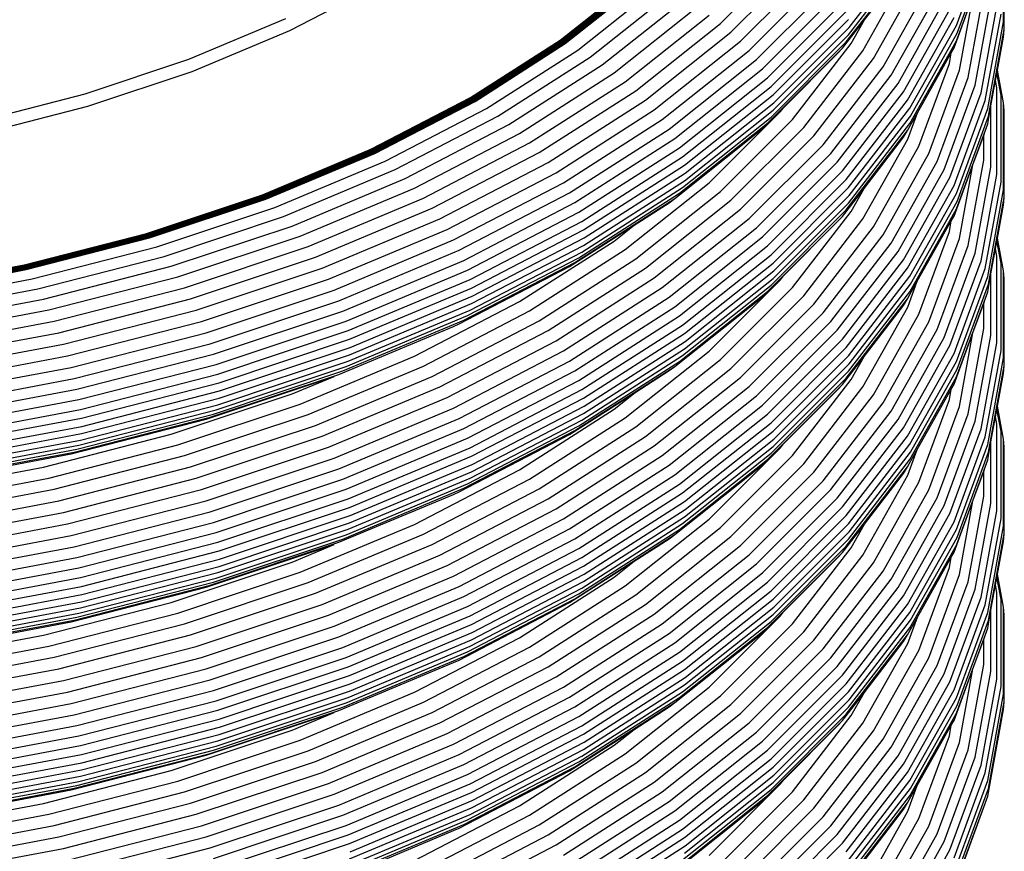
# Model space of a CAD drawing. Extents: x -15981 to -11679, y 2285 to 5601.
# Tile 31 of 103: x -14680 to -14671, y 3442 to 3450. Entities that reach past the tile are written whole.
import ezdxf

# ---------------------------------------------------------------- set-up
doc = ezdxf.new("R2010")
doc.units = 0
doc.header["$MEASUREMENT"] = 0
doc.layers.add('TANK', color=2, linetype='CONTINUOUS')
doc.layers.add('TANK-SLOPE', color=2, linetype='CONTINUOUS')

# ---------------------------------------------------------------- blocks, each defined once
blk = doc.blocks.new('A$C3406478A')
at = {"layer": 'TANK'}
for p, q in [((17.4456, 108.3934), (17.4456, 109.2395)), ((16.9877, 108.3592), (17.2924, 109.1868)), ((17.4541, 108.3183), (17.4541, 109.1649)), ((14.6945, 108.3785), (15.3954, 109.0794)), ((15.9387, 108.2666), (16.5348, 109.0396)), ((15.9463, 108.3393), (16.5428, 109.1127)), ((16.9877, 108.2094), (17.2924, 109.0371)), ((16.9959, 108.283), (17.3008, 109.1112)), ((14.7965, 108.2933), (15.5037, 109.0005)), ((15.9178, 108.1979), (16.5129, 108.9696)), ((14.8895, 108.2045), (15.6025, 108.9175)), ((16.0789, 108.1117), (16.516, 108.8883)), ((16.0944, 108.4129), (16.4751, 108.9066)), ((10.5076, 108.309), (11.3782, 108.7616)), ((13.1365, 108.2168), (13.9023, 108.8253)), ((13.1411, 108.2134), (13.9072, 108.8222)), ((13.1451, 108.2095), (13.9116, 108.8185)), ((13.1493, 108.2057), (13.9161, 108.815)), ((13.1535, 108.2021), (13.9206, 108.8117)), ((13.1578, 108.1986), (13.9253, 108.8085)), ((13.1622, 108.1954), (13.93, 108.8055)), ((13.1666, 108.1923), (13.9348, 108.8027)), ((13.1711, 108.1895), (13.9396, 108.8001)), ((13.1756, 108.1868), (13.9444, 108.7978)), ((13.1801, 108.1844), (13.9493, 108.7956)), ((13.1846, 108.1821), (13.9542, 108.7937)), ((14.9735, 108.1155), (15.6918, 108.8337)), ((15.045, 108.026), (15.7678, 108.7487)), ((16.1825, 108.0365), (16.6231, 108.8195)), ((16.276, 107.9566), (16.7199, 108.7453)), ((13.3072, 108.1196), (14.0865, 108.7388)), ((13.4282, 108.0508), (14.217, 108.6777)), ((15.1041, 107.9377), (15.8304, 108.6641)), ((16.3557, 107.8762), (16.8023, 108.6699)), ((17.1028, 107.8531), (17.2539, 108.683)), ((13.5458, 107.9767), (14.344, 108.6109)), ((15.1523, 107.85), (15.8817, 108.5794)), ((16.4213, 107.7955), (16.8703, 108.5932)), ((16.965, 108.1398), (17.1489, 108.6393)), ((17.0186, 107.9235), (17.1489, 108.6393)), ((17.1723, 107.7788), (17.3242, 108.613)), ((13.6602, 107.8971), (14.4674, 108.5386)), ((13.7679, 107.8119), (14.5837, 108.4602)), ((15.1863, 107.7641), (15.9178, 108.4956)), ((16.4751, 107.714), (16.9259, 108.515)), ((17.2292, 107.704), (17.3817, 108.5416)), ((17.2692, 107.6289), (17.4221, 108.469)), ((9.5261, 108.0302), (10.4687, 108.4256)), ((13.8706, 107.7238), (14.6945, 108.3785)), ((15.206, 107.6836), (15.9387, 108.4164)), ((15.8817, 108.1372), (16.0944, 108.4129)), ((15.9655, 108.1838), (16.0944, 108.4129)), ((16.5129, 107.6325), (16.965, 108.4358)), ((16.5348, 107.5545), (16.9877, 108.3592)), ((17.2924, 107.552), (17.4456, 108.3934)), ((9.5598, 107.9115), (10.5076, 108.309)), ((13.9651, 107.6327), (14.7965, 108.2933)), ((15.206, 107.5339), (15.9387, 108.2666)), ((15.2131, 107.6061), (15.9463, 108.3393)), ((16.5428, 107.4779), (16.9959, 108.283)), ((17.3008, 107.4763), (17.4541, 108.3183)), ((17.4456, 108.2437), (17.4541, 108.3183)), ((12.2648, 107.6578), (13.1365, 108.2168)), ((12.2689, 107.6542), (13.1411, 108.2134)), ((12.2726, 107.65), (13.1451, 108.2095)), ((12.2764, 107.646), (13.1493, 108.2057)), ((12.2803, 107.6421), (13.1535, 108.2021)), ((12.2842, 107.6384), (13.1578, 108.1986)), ((12.2882, 107.6349), (13.1622, 108.1954)), ((12.2922, 107.6316), (13.1666, 108.1923)), ((12.2962, 107.6285), (13.1711, 108.1895)), ((12.3003, 107.6256), (13.1756, 108.1868)), ((12.3044, 107.6229), (13.1801, 108.1844)), ((12.3085, 107.6204), (13.1846, 108.1821)), ((14.0513, 107.5384), (14.8895, 108.2045)), ((15.1863, 107.4664), (15.9178, 108.1979)), ((15.3954, 107.4445), (15.9655, 108.1838)), ((16.5348, 107.4047), (16.9877, 108.2094)), ((17.3876, 107.9251), (17.4456, 108.2437)), ((12.4201, 107.5507), (13.3072, 108.1196)), ((14.1292, 107.4445), (14.9735, 108.1155)), ((15.1523, 107.4077), (15.8817, 108.1372)), ((15.3071, 107.5592), (15.8304, 108.0826)), ((15.5037, 107.3657), (16.0789, 108.1117)), ((15.8304, 108.0826), (15.8817, 108.1372)), ((16.6103, 107.5095), (16.9382, 108.0922)), ((16.9196, 107.99), (16.9382, 108.0922)), ((16.9382, 108.0922), (16.965, 108.1398)), ((8.5171, 107.6939), (9.5261, 108.0302)), ((12.5302, 107.475), (13.4282, 108.0508)), ((12.6372, 107.394), (13.5458, 107.9767)), ((14.1954, 107.3509), (15.045, 108.026)), ((15.6025, 107.2844), (16.1825, 108.0365)), ((16.6231, 107.1847), (16.9196, 107.99)), ((8.5452, 107.5733), (9.5598, 107.9115)), ((12.7413, 107.3079), (13.6602, 107.8971)), ((14.2501, 107.2591), (15.1041, 107.9377)), ((15.6918, 107.1989), (16.276, 107.9566)), ((16.7199, 107.1122), (17.0186, 107.9235)), ((17.3688, 107.8218), (17.3824, 107.8969)), ((17.3824, 107.8969), (17.3876, 107.9251)), ((17.4221, 107.6789), (17.3824, 107.8969)), ((17.4456, 107.6064), (17.3876, 107.9251)), ((12.8393, 107.2165), (13.7679, 107.8119)), ((14.2949, 107.1686), (15.1523, 107.85)), ((15.7678, 107.1139), (16.3557, 107.8762)), ((15.8304, 107.0293), (16.4213, 107.7955)), ((16.8023, 107.0368), (17.1028, 107.8531)), ((17.3242, 107.577), (17.3688, 107.8218)), ((17.3817, 107.7508), (17.3688, 107.8218)), ((7.4527, 107.4203), (8.5171, 107.6939)), ((12.9327, 107.1224), (13.8706, 107.7238)), ((14.3264, 107.0807), (15.1863, 107.7641)), ((15.8817, 106.9445), (16.4751, 107.714)), ((16.8703, 106.9584), (17.1723, 107.7788)), ((16.9259, 106.8801), (17.2292, 107.704)), ((17.3817, 106.9085), (17.3817, 107.7508)), ((11.2966, 107.1545), (12.2648, 107.6578)), ((11.3003, 107.1507), (12.2689, 107.6542)), ((11.3036, 107.1463), (12.2726, 107.65)), ((11.307, 107.142), (12.2764, 107.646)), ((11.3104, 107.1379), (12.2803, 107.6421)), ((11.3139, 107.134), (12.2842, 107.6384)), ((11.3174, 107.1303), (12.2882, 107.6349)), ((11.321, 107.1267), (12.2922, 107.6316)), ((11.3246, 107.1234), (12.2962, 107.6285)), ((11.3282, 107.1202), (12.3003, 107.6256)), ((11.3319, 107.1173), (12.3044, 107.6229)), ((11.3355, 107.1146), (12.3085, 107.6204)), ((13.0187, 107.0258), (13.9651, 107.6327)), ((14.3446, 106.9991), (15.206, 107.6836)), ((14.3512, 106.9211), (15.2131, 107.6061)), ((15.9178, 106.8608), (16.5129, 107.6325)), ((16.965, 106.8027), (17.2692, 107.6289)), ((17.4221, 106.8342), (17.4221, 107.6789)), ((17.4456, 106.7603), (17.4456, 107.6064)), ((17.4541, 107.5318), (17.4456, 107.6064)), ((7.4749, 107.2982), (8.5452, 107.5733)), ((11.4349, 107.0386), (12.4201, 107.5507)), ((13.0971, 106.9266), (14.0513, 107.5384)), ((14.3446, 106.8494), (15.206, 107.5339)), ((14.5837, 106.8271), (15.2776, 107.521)), ((15.1041, 107.3562), (15.3071, 107.5592)), ((15.2776, 107.521), (15.3071, 107.5592)), ((15.9387, 106.7815), (16.5348, 107.5545)), ((16.5129, 107.3365), (16.6103, 107.5095)), ((16.516, 107.2535), (16.6103, 107.5095)), ((16.9877, 106.7243), (17.2924, 107.552)), ((17.2924, 107.4022), (17.3242, 107.577)), ((17.3242, 106.9799), (17.3242, 107.577)), ((17.4541, 106.6852), (17.4541, 107.5318)), ((11.5328, 106.9565), (12.5302, 107.475)), ((13.168, 106.8282), (14.1292, 107.4445)), ((14.2949, 106.7264), (15.1523, 107.4077)), ((14.3264, 106.783), (15.1863, 107.4664)), ((14.6945, 106.7437), (15.3954, 107.4445)), ((15.9387, 106.6318), (16.5348, 107.4047)), ((15.9463, 106.7044), (16.5428, 107.4779)), ((16.9877, 106.5746), (17.2924, 107.4022)), ((16.9959, 106.6482), (17.3008, 107.4763)), ((17.2692, 107.3312), (17.2924, 107.4022)), ((11.6281, 106.8694), (12.6372, 107.394)), ((11.7207, 106.7773), (12.7413, 107.3079)), ((13.2283, 106.7307), (14.1954, 107.3509)), ((14.2501, 106.6776), (15.1041, 107.3562)), ((14.7965, 106.6585), (15.5037, 107.3657)), ((15.9178, 106.5648), (16.5129, 107.3365)), ((16.4751, 107.2717), (16.5129, 107.3365)), ((17.2539, 107.2897), (17.2692, 107.3312)), ((11.8079, 106.6803), (12.8393, 107.2165)), ((13.278, 106.6358), (14.2501, 107.2591)), ((14.8895, 106.5714), (15.6025, 107.2844)), ((16.0789, 106.4768), (16.516, 107.2535)), ((16.0908, 106.7734), (16.4751, 107.2717)), ((17.1489, 107.0044), (17.2539, 107.2897)), ((17.2539, 107.0482), (17.2539, 107.2897)), ((10.2426, 106.7124), (11.2966, 107.1545)), ((10.2458, 106.7084), (11.3003, 107.1507)), ((10.2487, 106.7038), (11.3036, 107.1463)), ((10.2516, 106.6993), (11.307, 107.142)), ((10.2546, 106.695), (11.3104, 107.1379)), ((10.2576, 106.6909), (11.3139, 107.134)), ((10.2606, 106.687), (11.3174, 107.1303)), ((10.2637, 106.6832), (11.321, 107.1267)), ((10.2669, 106.6797), (11.3246, 107.1234)), ((10.27, 106.6763), (11.3282, 107.1202)), ((10.2732, 106.6732), (11.3319, 107.1173)), ((10.2763, 106.6703), (11.3355, 107.1146)), ((11.8911, 106.5809), (12.9327, 107.1224)), ((13.3187, 106.5427), (14.2949, 107.1686)), ((14.9735, 106.4807), (15.6918, 107.1989)), ((15.045, 106.3912), (15.7678, 107.1139)), ((16.1825, 106.4016), (16.6231, 107.1847)), ((10.3623, 106.5886), (11.4349, 107.0386)), ((11.9676, 106.4794), (13.0187, 107.0258)), ((13.3474, 106.453), (14.3264, 107.0807)), ((15.1041, 106.3029), (15.8304, 107.0293)), ((16.276, 106.3235), (16.7199, 107.1122)), ((16.3557, 106.2431), (16.8023, 107.0368)), ((17.1028, 106.2182), (17.2539, 107.0482)), ((10.447, 106.5011), (11.5328, 106.9565)), ((12.0374, 106.3757), (13.0971, 106.9266)), ((13.364, 106.3703), (14.3446, 106.9991)), ((15.1523, 106.2151), (15.8817, 106.9445)), ((16.4213, 106.1607), (16.8703, 106.9584)), ((16.965, 106.505), (17.1489, 107.0044)), ((17.0186, 106.2886), (17.1489, 107.0044)), ((17.1723, 106.1457), (17.3242, 106.9799)), ((10.5295, 106.4086), (11.6281, 106.8694)), ((12.1004, 106.2733), (13.168, 106.8282)), ((13.364, 106.2206), (14.3446, 106.8494)), ((13.37, 106.292), (14.3512, 106.9211)), ((13.7679, 106.1788), (14.5837, 106.8271)), ((15.1863, 106.1293), (15.9178, 106.8608)), ((16.4751, 106.0791), (16.9259, 106.8801)), ((17.2292, 106.0709), (17.3817, 106.9085)), ((17.2692, 105.9941), (17.4221, 106.8342)), ((10.6096, 106.3113), (11.7207, 106.7773)), ((12.1541, 106.1723), (13.2283, 106.7307)), ((13.3474, 106.1553), (14.3264, 106.783)), ((13.8706, 106.089), (14.6945, 106.7437)), ((15.206, 106.0488), (15.9387, 106.7815)), ((15.8817, 106.5023), (16.0908, 106.7734)), ((15.9655, 106.5507), (16.0908, 106.7734)), ((16.5129, 105.9994), (16.965, 106.8027)), ((17.2924, 105.9189), (17.4456, 106.7603)), ((9.1144, 106.3363), (10.2426, 106.7124)), ((9.117, 106.3321), (10.2458, 106.7084)), ((9.1194, 106.3273), (10.2487, 106.7038)), ((9.1218, 106.3227), (10.2516, 106.6993)), ((9.1243, 106.3183), (10.2546, 106.695)), ((9.1268, 106.314), (10.2576, 106.6909)), ((9.1294, 106.3099), (10.2606, 106.687)), ((9.132, 106.306), (10.2637, 106.6832)), ((9.1346, 106.3023), (10.2669, 106.6797)), ((9.1372, 106.2987), (10.27, 106.6763)), ((9.1398, 106.2954), (10.2732, 106.6732)), ((9.1425, 106.2923), (10.2763, 106.6703)), ((10.6851, 106.2093), (11.8079, 106.6803)), ((12.1984, 106.0746), (13.278, 106.6358)), ((13.278, 106.0543), (14.2501, 106.6776)), ((13.3187, 106.1004), (14.2949, 106.7264)), ((13.8546, 106.4168), (14.1954, 106.6353)), ((13.9651, 105.9978), (14.7965, 106.6585)), ((14.1954, 106.6353), (14.2501, 106.6776)), ((15.2131, 105.9712), (15.9463, 106.7044)), ((16.5348, 105.9196), (16.9877, 106.7243)), ((16.5428, 105.843), (16.9959, 106.6482)), ((17.3008, 105.8432), (17.4541, 106.6852)), ((17.4456, 106.6106), (17.4541, 106.6852)), ((9.2141, 106.2059), (10.3623, 106.5886)), ((10.7571, 106.1053), (11.8911, 106.5809)), ((12.2346, 105.9791), (13.3187, 106.5427)), ((14.0513, 105.9053), (14.8895, 106.5714)), ((15.1863, 105.8333), (15.9178, 106.5648)), ((15.206, 105.899), (15.9387, 106.6318)), ((15.3954, 105.8114), (15.9655, 106.5507)), ((16.5348, 105.7699), (16.9877, 106.5746)), ((17.3874, 106.2911), (17.4456, 106.6106)), ((9.2848, 106.1137), (10.447, 106.5011)), ((10.8233, 105.9994), (11.9676, 106.4794)), ((12.2601, 105.8878), (13.3474, 106.453)), ((14.1292, 105.8097), (14.9735, 106.4807)), ((15.1523, 105.7729), (15.8817, 106.5023)), ((15.3071, 105.9244), (15.8304, 106.4478)), ((15.5037, 105.7308), (16.0789, 106.4768)), ((15.8304, 106.4478), (15.8817, 106.5023)), ((16.6084, 105.8713), (16.9382, 106.4573)), ((16.9196, 106.3551), (16.9382, 106.4573)), ((16.9382, 106.4573), (16.965, 106.505)), ((9.3535, 106.0166), (10.5295, 106.4086)), ((10.8837, 105.8918), (12.0374, 106.3757)), ((12.2749, 105.8042), (13.364, 106.3703)), ((13.2283, 106.0151), (13.8546, 106.4168)), ((13.6602, 106.2623), (13.8546, 106.4168)), ((14.1954, 105.716), (15.045, 106.3912)), ((15.6025, 105.6495), (16.1825, 106.4016)), ((16.6231, 105.5498), (16.9196, 106.3551)), ((7.9242, 106.0304), (9.1144, 106.3363)), ((7.9263, 106.026), (9.117, 106.3321)), ((7.9282, 106.0211), (9.1194, 106.3273)), ((7.9301, 106.0164), (9.1218, 106.3227)), ((7.9321, 106.0118), (9.1243, 106.3183)), ((7.9341, 106.0074), (9.1268, 106.314)), ((7.9361, 106.0032), (9.1294, 106.3099)), ((7.9381, 105.9991), (9.132, 106.306)), ((7.9402, 105.9952), (9.1346, 106.3023)), ((7.9422, 105.9916), (9.1372, 106.2987)), ((7.9443, 105.9881), (9.1398, 106.2954)), ((7.9464, 105.9849), (9.1425, 106.2923)), ((9.4203, 105.9148), (10.6096, 106.3113)), ((10.9383, 105.7858), (12.1004, 106.2733)), ((12.2803, 105.7255), (13.37, 106.292)), ((12.7413, 105.673), (13.6602, 106.2623)), ((14.2501, 105.6243), (15.1041, 106.3029)), ((15.6918, 105.5658), (16.276, 106.3235)), ((16.7199, 105.4774), (17.0186, 106.2886)), ((17.3686, 106.1878), (17.3823, 106.263)), ((17.3823, 106.263), (17.3874, 106.2911)), ((17.4221, 106.044), (17.3823, 106.263)), ((17.4456, 105.9716), (17.3874, 106.2911)), ((8.0029, 105.8946), (9.2141, 106.2059)), ((9.4832, 105.8087), (10.6851, 106.2093)), ((10.9848, 105.6818), (12.1541, 106.1723)), ((12.2749, 105.6544), (13.364, 106.2206)), ((12.8393, 105.5834), (13.7679, 106.1788)), ((14.2949, 105.5337), (15.1523, 106.2151)), ((15.7678, 105.4808), (16.3557, 106.2431)), ((15.8304, 105.3944), (16.4213, 106.1607)), ((16.8023, 105.402), (17.1028, 106.2182)), ((17.3242, 105.9439), (17.3686, 106.1878)), ((17.3817, 106.1159), (17.3686, 106.1878)), ((8.0587, 105.7985), (9.2848, 106.1137)), ((9.5432, 105.7007), (10.7571, 106.1053)), ((11.0231, 105.5816), (12.1984, 106.0746)), ((12.2346, 105.5369), (13.3187, 106.1004)), ((12.2601, 105.5901), (13.3474, 106.1553)), ((12.9327, 105.4876), (13.8706, 106.089)), ((14.3264, 105.4459), (15.1863, 106.1293)), ((15.8817, 105.3097), (16.4751, 106.0791)), ((16.8703, 105.3253), (17.1723, 106.1457)), ((16.9259, 105.247), (17.2292, 106.0709)), ((17.3817, 105.2737), (17.3817, 106.1159)), ((6.6852, 105.798), (7.9242, 106.0304)), ((6.6867, 105.7935), (7.9263, 106.026)), ((6.6881, 105.7885), (7.9282, 106.0211)), ((6.6895, 105.7837), (7.9301, 106.0164)), ((6.6909, 105.779), (7.9321, 106.0118)), ((6.6923, 105.7745), (7.9341, 106.0074)), ((6.6938, 105.7701), (7.9361, 106.0032)), ((6.6952, 105.766), (7.9381, 105.9991)), ((6.6967, 105.762), (7.9402, 105.9952)), ((6.6982, 105.7582), (7.9422, 105.9916)), ((6.6997, 105.7546), (7.9443, 105.9881)), ((6.7012, 105.7513), (7.9464, 105.9849)), ((8.113, 105.6977), (9.3535, 106.0166)), ((9.5984, 105.5911), (10.8233, 105.9994)), ((11.0544, 105.484), (12.2346, 105.9791)), ((12.1541, 105.4567), (13.2283, 106.0151)), ((12.1984, 105.4931), (13.278, 106.0543)), ((13.0187, 105.391), (13.9651, 105.9978)), ((14.3446, 105.3643), (15.206, 106.0488)), ((14.3512, 105.2863), (15.2131, 105.9712)), ((15.9178, 105.2277), (16.5129, 105.9994)), ((16.965, 105.1679), (17.2692, 105.9941)), ((17.4221, 105.1993), (17.4221, 106.044)), ((17.4541, 105.897), (17.4456, 105.9716)), ((17.4456, 105.1255), (17.4456, 105.9716)), ((6.742, 105.6581), (8.0029, 105.8946)), ((8.1657, 105.5923), (9.4203, 105.9148)), ((9.6488, 105.4801), (10.8837, 105.8918)), ((11.0765, 105.3913), (12.2601, 105.8878)), ((13.0971, 105.2935), (14.0513, 105.9053)), ((14.3446, 105.2145), (15.206, 105.899)), ((14.5837, 105.1922), (15.2776, 105.8861)), ((15.1041, 105.7214), (15.3071, 105.9244)), ((15.2776, 105.8861), (15.3071, 105.9244)), ((15.9387, 105.1467), (16.5348, 105.9196)), ((16.5129, 105.7016), (16.6084, 105.8713)), ((16.516, 105.6204), (16.6084, 105.8713)), ((16.9877, 105.0912), (17.2924, 105.9189)), ((17.2924, 105.7691), (17.3242, 105.9439)), ((17.3242, 105.345), (17.3242, 105.9439)), ((17.4541, 105.0504), (17.4541, 105.897)), ((6.7823, 105.5591), (8.0587, 105.7985)), ((8.2154, 105.4828), (9.4832, 105.8087)), ((9.6943, 105.3711), (10.9383, 105.7858)), ((11.0893, 105.3068), (12.2749, 105.8042)), ((13.168, 105.1934), (14.1292, 105.8097)), ((14.2949, 105.0915), (15.1523, 105.7729)), ((14.3264, 105.1499), (15.1863, 105.8333)), ((14.6945, 105.1106), (15.3954, 105.8114)), ((15.9463, 105.0696), (16.5428, 105.843)), ((16.9959, 105.0151), (17.3008, 105.8432)), ((6.8215, 105.4555), (8.113, 105.6977)), ((8.2628, 105.3715), (9.5432, 105.7007)), ((9.733, 105.2645), (10.9848, 105.6818)), ((11.0939, 105.2278), (12.2803, 105.7255)), ((13.2283, 105.0959), (14.1954, 105.716)), ((14.2501, 105.0428), (15.1041, 105.7214)), ((14.7965, 105.0236), (15.5037, 105.7308)), ((15.9178, 104.93), (16.5129, 105.7016)), ((15.9387, 104.9969), (16.5348, 105.7699)), ((16.4751, 105.6369), (16.5129, 105.7016)), ((16.9877, 104.9415), (17.2924, 105.7691)), ((17.2539, 105.6548), (17.2692, 105.6964)), ((17.2692, 105.6964), (17.2924, 105.7691)), ((6.8596, 105.3473), (8.1657, 105.5923)), ((8.3063, 105.259), (9.5984, 105.5911)), ((9.7649, 105.1622), (11.0231, 105.5816)), ((11.0765, 105.0936), (12.2601, 105.5901)), ((11.0893, 105.1571), (12.2749, 105.6544)), ((11.7207, 105.1425), (12.7413, 105.673)), ((11.8079, 105.0472), (12.8393, 105.5834)), ((13.278, 105.001), (14.2501, 105.6243)), ((14.8895, 104.9365), (15.6025, 105.6495)), ((16.0789, 104.8437), (16.516, 105.6204)), ((16.0908, 105.1385), (16.4751, 105.6369)), ((17.1489, 105.3696), (17.2539, 105.6548)), ((17.2539, 105.4133), (17.2539, 105.6548)), ((11.0231, 105.0001), (12.1984, 105.4931)), ((11.0544, 105.0418), (12.2346, 105.5369)), ((11.8911, 104.9461), (12.9327, 105.4876)), ((13.3187, 104.9078), (14.2949, 105.5337)), ((14.9735, 104.8476), (15.6918, 105.5658)), ((16.1825, 104.7668), (16.6231, 105.5498)), ((6.8955, 105.2352), (8.2154, 105.4828)), ((8.3461, 105.1452), (9.6488, 105.4801)), ((9.7911, 105.0629), (11.0544, 105.484)), ((9.8095, 104.969), (11.0765, 105.3913)), ((10.9848, 104.9662), (12.1004, 105.4323)), ((11.9676, 104.8446), (13.0187, 105.391)), ((12.1004, 105.4323), (12.1541, 105.4567)), ((13.3474, 104.8182), (14.3264, 105.4459)), ((15.045, 104.7581), (15.7678, 105.4808)), ((15.1041, 104.668), (15.8304, 105.3944)), ((16.276, 104.6886), (16.7199, 105.4774)), ((16.3557, 104.6083), (16.8023, 105.402)), ((17.1028, 104.5834), (17.2539, 105.4133)), ((6.9297, 105.1214), (8.2628, 105.3715)), ((8.382, 105.0338), (9.6943, 105.3711)), ((9.8201, 104.8838), (11.0893, 105.3068)), ((13.364, 104.7355), (14.3446, 105.3643)), ((15.1523, 104.5803), (15.8817, 105.3097)), ((16.4213, 104.5276), (16.8703, 105.3253)), ((16.965, 104.8701), (17.1489, 105.3696)), ((17.0186, 104.6538), (17.1489, 105.3696)), ((17.1723, 104.5109), (17.3242, 105.345)), ((6.9611, 105.0066), (8.3063, 105.259)), ((8.4125, 104.9251), (9.733, 105.2645)), ((9.824, 104.8045), (11.0939, 105.2278)), ((12.0374, 104.7426), (13.0971, 105.2935)), ((13.364, 104.5857), (14.3446, 105.2145)), ((13.37, 104.6571), (14.3512, 105.2863)), ((15.1863, 104.4962), (15.9178, 105.2277)), ((16.4751, 104.446), (16.9259, 105.247)), ((17.2292, 104.436), (17.3817, 105.2737)), ((17.2692, 104.3593), (17.4221, 105.1993)), ((6.9898, 104.8908), (8.3461, 105.1452)), ((8.4378, 104.821), (9.7649, 105.1622)), ((9.8201, 104.734), (11.0893, 105.1571)), ((10.6096, 104.6764), (11.7207, 105.1425)), ((12.1004, 104.6384), (13.168, 105.1934)), ((13.3474, 104.5222), (14.3264, 105.1499)), ((13.7679, 104.544), (14.5837, 105.1922)), ((13.8706, 104.4559), (14.6945, 105.1106)), ((15.206, 104.4139), (15.9387, 105.1467)), ((15.8817, 104.8675), (16.0908, 105.1385)), ((15.9655, 104.9159), (16.0908, 105.1385)), ((16.5129, 104.3645), (16.965, 105.1679)), ((17.2924, 104.284), (17.4456, 105.1255)), ((7.0158, 104.7775), (8.382, 105.0338)), ((8.4584, 104.7204), (9.7911, 105.0629)), ((9.7911, 104.6207), (11.0544, 105.0418)), ((9.8095, 104.6712), (11.0765, 105.0936)), ((10.6851, 104.5762), (11.8079, 105.0472)), ((12.1541, 104.5375), (13.2283, 105.0959)), ((13.278, 104.4195), (14.2501, 105.0428)), ((13.3187, 104.4656), (14.2949, 105.0915)), ((13.9651, 104.363), (14.7965, 105.0236)), ((14.1954, 105.0022), (14.2501, 105.0428)), ((15.2131, 104.3364), (15.9463, 105.0696)), ((16.5348, 104.2865), (16.9877, 105.0912)), ((16.5428, 104.2099), (16.9959, 105.0151)), ((17.3008, 104.2084), (17.4541, 105.0504)), ((17.4456, 104.9758), (17.4541, 105.0504)), ((7.0379, 104.6672), (8.4125, 104.9251)), ((8.4729, 104.6254), (9.8095, 104.969)), ((9.6943, 104.5302), (10.9383, 104.9448)), ((9.733, 104.549), (10.9848, 104.9662)), ((9.7649, 104.5807), (11.0231, 105.0001)), ((10.5295, 104.7755), (10.9383, 104.9448)), ((10.7571, 104.4704), (11.8911, 104.9461)), ((12.1984, 104.4397), (13.278, 105.001)), ((13.866, 104.7909), (14.1954, 105.0022)), ((14.0513, 104.2705), (14.8895, 104.9365)), ((15.1863, 104.1984), (15.9178, 104.93)), ((15.206, 104.2642), (15.9387, 104.9969)), ((15.3954, 104.1766), (15.9655, 104.9159)), ((16.5348, 104.1368), (16.9877, 104.9415)), ((17.3874, 104.6563), (17.4456, 104.9758)), ((7.0561, 104.5618), (8.4378, 104.821)), ((8.4813, 104.5396), (9.8201, 104.8838)), ((10.8233, 104.3646), (11.9676, 104.8446)), ((12.2346, 104.3443), (13.3187, 104.9078)), ((12.2601, 104.253), (13.3474, 104.8182)), ((14.1292, 104.1766), (14.9735, 104.8476)), ((15.1523, 104.1381), (15.8817, 104.8675)), ((15.5037, 104.0977), (16.0789, 104.8437)), ((15.8304, 104.8129), (15.8817, 104.8675)), ((16.6084, 104.2365), (16.9377, 104.8217)), ((16.9196, 104.722), (16.9377, 104.8217)), ((16.9377, 104.8217), (16.965, 104.8701)), ((7.071, 104.4601), (8.4584, 104.7204)), ((8.4813, 104.3899), (9.8201, 104.734)), ((8.4844, 104.4602), (9.824, 104.8045)), ((9.3535, 104.3835), (10.5295, 104.7755)), ((10.8837, 104.2587), (12.0374, 104.7426)), ((12.2749, 104.1693), (13.364, 104.7355)), ((13.2283, 104.382), (13.866, 104.7909)), ((13.6602, 104.6274), (13.866, 104.7909)), ((14.1954, 104.0829), (15.045, 104.7581)), ((15.3071, 104.2895), (15.8304, 104.8129)), ((15.6025, 104.0147), (16.1825, 104.7668)), ((16.6231, 103.9167), (16.9196, 104.722)), ((7.0815, 104.3644), (8.4729, 104.6254)), ((8.4729, 104.3277), (9.8095, 104.6712)), ((9.4203, 104.28), (10.6096, 104.6764)), ((10.9383, 104.1509), (12.1004, 104.6384)), ((12.2803, 104.0906), (13.37, 104.6571)), ((12.7413, 104.0382), (13.6602, 104.6274)), ((14.2501, 103.9895), (15.1041, 104.668)), ((15.6918, 103.931), (16.276, 104.6886)), ((16.7199, 103.8425), (17.0186, 104.6538)), ((17.3686, 104.553), (17.3824, 104.629)), ((17.3824, 104.629), (17.3874, 104.6563)), ((17.4221, 104.4109), (17.3824, 104.629)), ((17.4456, 104.3368), (17.3874, 104.6563)), ((7.0875, 104.2782), (8.4813, 104.5396)), ((8.382, 104.1928), (9.6943, 104.5302)), ((8.4125, 104.2095), (9.733, 104.549)), ((8.4378, 104.2395), (9.7649, 104.5807)), ((8.4584, 104.2781), (9.7911, 104.6207)), ((9.4832, 104.1756), (10.6851, 104.5762)), ((10.9848, 104.047), (12.1541, 104.5375)), ((12.2749, 104.0196), (13.364, 104.5857)), ((12.8393, 103.9485), (13.7679, 104.544)), ((14.2949, 103.8989), (15.1523, 104.5803)), ((15.7678, 103.8459), (16.3557, 104.6083)), ((16.8023, 103.7671), (17.1028, 104.5834)), ((17.3242, 104.309), (17.3686, 104.553)), ((17.3817, 104.4811), (17.3686, 104.553)), ((7.0897, 104.1985), (8.4844, 104.4602)), ((9.5432, 104.0658), (10.7571, 104.4704)), ((11.0231, 103.9467), (12.1984, 104.4397)), ((12.2346, 103.902), (13.3187, 104.4656)), ((12.2601, 103.957), (13.3474, 104.5222)), ((12.9327, 103.8545), (13.8706, 104.4559)), ((14.3264, 103.8128), (15.1863, 104.4962)), ((15.8304, 103.7613), (16.4213, 104.5276)), ((15.8817, 103.6766), (16.4751, 104.446)), ((16.8703, 103.6904), (17.1723, 104.5109)), ((16.9259, 103.6122), (17.2292, 104.436)), ((17.3817, 103.6388), (17.3817, 104.4811)), ((7.0875, 104.1284), (8.4813, 104.3899)), ((8.113, 104.0646), (9.3535, 104.3835)), ((9.5984, 103.9563), (10.8233, 104.3646)), ((11.0544, 103.8492), (12.2346, 104.3443)), ((12.1541, 103.8236), (13.2283, 104.382)), ((12.1984, 103.8582), (13.278, 104.4195)), ((13.0187, 103.7561), (13.9651, 104.363)), ((14.3446, 103.7294), (15.206, 104.4139)), ((15.9178, 103.5928), (16.5129, 104.3645)), ((16.965, 103.533), (17.2692, 104.3593)), ((17.4221, 103.5662), (17.4221, 104.4109)), ((7.071, 104.0179), (8.4584, 104.2781)), ((7.0815, 104.0666), (8.4729, 104.3277)), ((8.1657, 103.9575), (9.4203, 104.28)), ((9.6488, 103.847), (10.8837, 104.2587)), ((11.0765, 103.7565), (12.2601, 104.253)), ((13.0971, 103.6586), (14.0513, 104.2705)), ((14.3446, 103.5797), (15.206, 104.2642)), ((14.3512, 103.6514), (15.2131, 104.3364)), ((14.5837, 103.5574), (15.2776, 104.2513)), ((15.1041, 104.0865), (15.3071, 104.2895)), ((15.2776, 104.2513), (15.3071, 104.2895)), ((15.9387, 103.5136), (16.5348, 104.2865)), ((16.9877, 103.4564), (17.2924, 104.284)), ((17.2924, 104.1343), (17.3242, 104.309)), ((17.3242, 103.7102), (17.3242, 104.309)), ((17.4456, 103.4906), (17.4456, 104.3368)), ((17.4541, 104.2621), (17.4456, 104.3368)), ((17.4541, 103.4155), (17.4541, 104.2621)), ((7.0158, 103.9366), (8.382, 104.1928)), ((7.0379, 103.9517), (8.4125, 104.2095)), ((7.0561, 103.9803), (8.4378, 104.2395)), ((8.2154, 103.8497), (9.4832, 104.1756)), ((9.6943, 103.7363), (10.9383, 104.1509)), ((11.0893, 103.672), (12.2749, 104.1693)), ((13.168, 103.5603), (14.1292, 104.1766)), ((14.3264, 103.5151), (15.1863, 104.1984)), ((14.6945, 103.4758), (15.3954, 104.1766)), ((15.9463, 103.4365), (16.5428, 104.2099)), ((16.5129, 104.0668), (16.6084, 104.2365)), ((16.516, 103.9855), (16.6084, 104.2365)), ((16.9959, 103.3802), (17.3008, 104.2084)), ((6.8215, 103.8224), (8.113, 104.0646)), ((8.2628, 103.7367), (9.5432, 104.0658)), ((11.0939, 103.593), (12.2803, 104.0906)), ((13.2283, 103.4628), (14.1954, 104.0829)), ((14.2501, 103.4079), (15.1041, 104.0865)), ((14.2949, 103.4567), (15.1523, 104.1381)), ((14.7965, 103.3905), (15.5037, 104.0977)), ((15.9178, 103.2951), (16.5129, 104.0668)), ((15.9387, 103.3638), (16.5348, 104.1368)), ((16.4751, 104.0038), (16.5129, 104.0668)), ((16.9877, 103.3067), (17.2924, 104.1343)), ((17.2539, 104.0217), (17.2692, 104.0633)), ((17.2692, 104.0633), (17.2924, 104.1343)), ((6.8596, 103.7125), (8.1657, 103.9575)), ((8.3063, 103.6241), (9.5984, 103.9563)), ((9.733, 103.6297), (10.9848, 104.047)), ((11.0765, 103.4605), (12.2601, 103.957)), ((11.0893, 103.5222), (12.2749, 104.0196)), ((11.7207, 103.5076), (12.7413, 104.0382)), ((13.278, 103.3661), (14.2501, 103.9895)), ((14.8895, 103.3017), (15.6025, 104.0147)), ((16.0789, 103.2089), (16.516, 103.9855)), ((16.0944, 103.5101), (16.4751, 104.0038)), ((17.1489, 103.7365), (17.2539, 104.0217)), ((17.2539, 103.7802), (17.2539, 104.0217)), ((9.7649, 103.5273), (11.0231, 103.9467)), ((11.0544, 103.407), (12.2346, 103.902)), ((11.8079, 103.4124), (12.8393, 103.9485)), ((13.3187, 103.273), (14.2949, 103.8989)), ((14.9735, 103.2127), (15.6918, 103.931)), ((16.1825, 103.1337), (16.6231, 103.9167)), ((6.8955, 103.6021), (8.2154, 103.8497)), ((8.3461, 103.5121), (9.6488, 103.847)), ((9.7911, 103.4281), (11.0544, 103.8492)), ((10.9848, 103.3331), (12.1004, 103.7992)), ((11.0231, 103.3652), (12.1984, 103.8582)), ((11.8911, 103.313), (12.9327, 103.8545)), ((12.1004, 103.7992), (12.1541, 103.8236)), ((13.3474, 103.1851), (14.3264, 103.8128)), ((15.045, 103.1232), (15.7678, 103.8459)), ((16.276, 103.0538), (16.7199, 103.8425)), ((16.3557, 102.9734), (16.8023, 103.7671)), ((17.1028, 102.9503), (17.2539, 103.7802)), ((6.9297, 103.4866), (8.2628, 103.7367)), ((8.382, 103.3989), (9.6943, 103.7363)), ((9.8095, 103.3341), (11.0765, 103.7565)), ((9.8201, 103.2489), (11.0893, 103.672)), ((11.9676, 103.2097), (13.0187, 103.7561)), ((13.364, 103.1006), (14.3446, 103.7294)), ((15.1041, 103.0349), (15.8304, 103.7613)), ((15.1523, 102.9472), (15.8817, 103.6766)), ((16.4213, 102.8927), (16.8703, 103.6904)), ((16.965, 103.237), (17.1489, 103.7365)), ((17.0186, 103.0207), (17.1489, 103.7365)), ((17.1723, 102.876), (17.3242, 103.7102)), ((6.9611, 103.3718), (8.3063, 103.6241)), ((8.4125, 103.2903), (9.733, 103.6297)), ((9.824, 103.1697), (11.0939, 103.593)), ((12.0374, 103.1077), (13.0971, 103.6586)), ((13.364, 102.9509), (14.3446, 103.5797)), ((13.37, 103.0223), (14.3512, 103.6514)), ((15.1863, 102.8613), (15.9178, 103.5928)), ((16.4751, 102.8112), (16.9259, 103.6122)), ((17.2292, 102.8012), (17.3817, 103.6388)), ((6.9898, 103.2577), (8.3461, 103.5121)), ((8.4378, 103.1862), (9.7649, 103.5273)), ((9.8201, 103.0992), (11.0893, 103.5222)), ((10.6096, 103.0416), (11.7207, 103.5076)), ((12.1004, 103.0053), (13.168, 103.5603)), ((13.3474, 102.8873), (14.3264, 103.5151)), ((13.7679, 102.9091), (14.5837, 103.5574)), ((13.8706, 102.8211), (14.6945, 103.4758)), ((15.206, 102.7808), (15.9387, 103.5136)), ((15.8817, 103.2344), (16.0944, 103.5101)), ((15.9655, 103.281), (16.0944, 103.5101)), ((16.5129, 102.7297), (16.965, 103.533)), ((17.2692, 102.7261), (17.4221, 103.5662)), ((17.2924, 102.6492), (17.4456, 103.4906)), ((7.0158, 103.1426), (8.382, 103.3989)), ((8.4584, 103.0855), (9.7911, 103.4281)), ((9.7911, 102.9859), (11.0544, 103.407)), ((9.8095, 103.0381), (11.0765, 103.4605)), ((10.6851, 102.9414), (11.8079, 103.4124)), ((12.1541, 102.9044), (13.2283, 103.4628)), ((13.278, 102.7846), (14.2501, 103.4079)), ((13.3187, 102.8308), (14.2949, 103.4567)), ((13.9651, 102.7299), (14.7965, 103.3905)), ((14.1954, 103.3674), (14.2501, 103.4079)), ((15.2131, 102.7033), (15.9463, 103.4365)), ((16.5348, 102.6517), (16.9877, 103.4564)), ((16.5428, 102.5751), (16.9959, 103.3802)), ((17.3008, 102.5735), (17.4541, 103.4155)), ((17.4456, 103.3409), (17.4541, 103.4155)), ((7.0379, 103.0324), (8.4125, 103.2903)), ((8.4729, 102.9905), (9.8095, 103.3341)), ((9.6943, 102.8971), (10.9383, 103.3117)), ((9.733, 102.9159), (10.9848, 103.3331)), ((9.7649, 102.9458), (11.0231, 103.3652)), ((10.5295, 103.1407), (10.9383, 103.3117)), ((10.7571, 102.8373), (11.8911, 103.313)), ((12.1984, 102.8049), (13.278, 103.3661)), ((13.8546, 103.1488), (14.1954, 103.3674)), ((14.0513, 102.6356), (14.8895, 103.3017)), ((15.1863, 102.5636), (15.9178, 103.2951)), ((15.206, 102.6311), (15.9387, 103.3638)), ((16.5348, 102.502), (16.9877, 103.3067)), ((17.3876, 103.0223), (17.4456, 103.3409)), ((8.4813, 102.9048), (9.8201, 103.2489)), ((10.8233, 102.7297), (11.9676, 103.2097)), ((12.2346, 102.7094), (13.3187, 103.273)), ((14.1292, 102.5418), (14.9735, 103.2127)), ((15.1523, 102.505), (15.8817, 103.2344)), ((15.3954, 102.5417), (15.9655, 103.281)), ((15.5037, 102.4629), (16.0789, 103.2089)), ((15.8304, 103.1798), (15.8817, 103.2344)), ((16.6103, 102.6067), (16.9382, 103.1894)), ((16.9196, 103.0872), (16.9382, 103.1894)), ((16.9382, 103.1894), (16.965, 103.237)), ((7.0561, 102.927), (8.4378, 103.1862)), ((8.4813, 102.7551), (9.8201, 103.0992)), ((8.4844, 102.8253), (9.824, 103.1697)), ((9.3535, 102.7487), (10.5295, 103.1407)), ((10.8837, 102.6238), (12.0374, 103.1077)), ((12.2601, 102.6199), (13.3474, 103.1851)), ((12.2749, 102.5345), (13.364, 103.1006)), ((13.2283, 102.7472), (13.8546, 103.1488)), ((13.6602, 102.9943), (13.8546, 103.1488)), ((14.1954, 102.4481), (15.045, 103.1232)), ((15.3071, 102.6564), (15.8304, 103.1798)), ((15.6025, 102.3816), (16.1825, 103.1337)), ((7.071, 102.8252), (8.4584, 103.0855)), ((8.4729, 102.6946), (9.8095, 103.0381)), ((9.4203, 102.6451), (10.6096, 103.0416)), ((10.9383, 102.5178), (12.1004, 103.0053)), ((12.2803, 102.4558), (13.37, 103.0223)), ((14.2501, 102.3564), (15.1041, 103.0349)), ((15.6918, 102.2961), (16.276, 103.0538)), ((16.6231, 102.2819), (16.9196, 103.0872)), ((16.7199, 102.2094), (17.0186, 103.0207)), ((17.3824, 102.9942), (17.3876, 103.0223)), ((17.4456, 102.7036), (17.3876, 103.0223)), ((7.0815, 102.7295), (8.4729, 102.9905)), ((7.0875, 102.6433), (8.4813, 102.9048)), ((8.4125, 102.5764), (9.733, 102.9159)), ((8.4378, 102.6047), (9.7649, 102.9458)), ((8.4584, 102.6433), (9.7911, 102.9859)), ((9.4832, 102.5408), (10.6851, 102.9414)), ((10.9848, 102.4139), (12.1541, 102.9044)), ((12.2749, 102.3847), (13.364, 102.9509)), ((12.7413, 102.4051), (13.6602, 102.9943)), ((12.8393, 102.3137), (13.7679, 102.9091)), ((14.2949, 102.2658), (15.1523, 102.9472)), ((15.7678, 102.2111), (16.3557, 102.9734)), ((16.8023, 102.134), (17.1028, 102.9503)), ((17.3242, 102.6742), (17.3686, 102.9181)), ((17.3686, 102.9181), (17.3824, 102.9942)), ((17.3817, 102.8462), (17.3686, 102.9181)), ((17.4221, 102.7761), (17.3824, 102.9942)), ((7.0897, 102.5637), (8.4844, 102.8253)), ((8.382, 102.5597), (9.6943, 102.8971)), ((9.5432, 102.4327), (10.7571, 102.8373)), ((12.2346, 102.2672), (13.3187, 102.8308)), ((12.2601, 102.3221), (13.3474, 102.8873)), ((12.9327, 102.2197), (13.8706, 102.8211)), ((14.3264, 102.178), (15.1863, 102.8613)), ((15.8304, 102.1265), (16.4213, 102.8927)), ((15.8817, 102.0417), (16.4751, 102.8112)), ((16.8703, 102.0556), (17.1723, 102.876)), ((17.3817, 102.004), (17.3817, 102.8462)), ((7.0875, 102.4936), (8.4813, 102.7551)), ((8.113, 102.4298), (9.3535, 102.7487)), ((9.5984, 102.3214), (10.8233, 102.7297)), ((11.0231, 102.3119), (12.1984, 102.8049)), ((12.1541, 102.1888), (13.2283, 102.7472)), ((12.1984, 102.2234), (13.278, 102.7846)), ((13.0187, 102.123), (13.9651, 102.7299)), ((14.3446, 102.0963), (15.206, 102.7808)), ((15.9178, 101.958), (16.5129, 102.7297)), ((16.9259, 101.9774), (17.2292, 102.8012)), ((16.965, 101.8999), (17.2692, 102.7261)), ((17.4221, 101.9314), (17.4221, 102.7761)), ((7.071, 102.383), (8.4584, 102.6433)), ((7.0815, 102.4335), (8.4729, 102.6946)), ((8.1657, 102.3226), (9.4203, 102.6451)), ((9.6488, 102.2122), (10.8837, 102.6238)), ((11.0544, 102.2144), (12.2346, 102.7094)), ((11.0765, 102.1234), (12.2601, 102.6199)), ((13.0971, 102.0238), (14.0513, 102.6356)), ((14.3446, 101.9466), (15.206, 102.6311)), ((14.3512, 102.0183), (15.2131, 102.7033)), ((14.5837, 101.9243), (15.2776, 102.6182)), ((15.1041, 102.4534), (15.3071, 102.6564)), ((15.2776, 102.6182), (15.3071, 102.6564)), ((15.9387, 101.8787), (16.5348, 102.6517)), ((16.9877, 101.8215), (17.2924, 102.6492)), ((17.2924, 102.4994), (17.3242, 102.6742)), ((17.3242, 102.0771), (17.3242, 102.6742)), ((17.4456, 101.8575), (17.4456, 102.7036)), ((17.4541, 102.629), (17.4456, 102.7036)), ((17.4541, 101.7824), (17.4541, 102.629)), ((7.0158, 102.3035), (8.382, 102.5597)), ((7.0379, 102.3186), (8.4125, 102.5764)), ((7.0561, 102.3455), (8.4378, 102.6047)), ((8.2154, 102.2149), (9.4832, 102.5408)), ((11.0893, 102.0371), (12.2749, 102.5345)), ((13.168, 101.9254), (14.1292, 102.5418)), ((14.3264, 101.8802), (15.1863, 102.5636)), ((14.6945, 101.8409), (15.3954, 102.5417)), ((15.9463, 101.8016), (16.5428, 102.5751)), ((16.5129, 102.4337), (16.6103, 102.6067)), ((16.516, 102.3507), (16.6103, 102.6067)), ((16.9959, 101.7454), (17.3008, 102.5735)), ((6.8215, 102.1875), (8.113, 102.4298)), ((8.2628, 102.1036), (9.5432, 102.4327)), ((9.6943, 102.1032), (10.9383, 102.5178)), ((11.0939, 101.9581), (12.2803, 102.4558)), ((13.2283, 101.8279), (14.1954, 102.4481)), ((14.2501, 101.7748), (15.1041, 102.4534)), ((14.2949, 101.8236), (15.1523, 102.505)), ((14.7965, 101.7557), (15.5037, 102.4629)), ((15.9178, 101.662), (16.5129, 102.4337)), ((15.9387, 101.729), (16.5348, 102.502)), ((16.4751, 102.3689), (16.5129, 102.4337)), ((16.9877, 101.6718), (17.2924, 102.4994)), ((17.2539, 102.3869), (17.2692, 102.4284)), ((17.2692, 102.4284), (17.2924, 102.4994)), ((9.733, 101.9966), (10.9848, 102.4139)), ((11.0893, 101.8874), (12.2749, 102.3847)), ((11.7207, 101.8745), (12.7413, 102.4051)), ((13.278, 101.733), (14.2501, 102.3564)), ((14.8895, 101.6686), (15.6025, 102.3816)), ((16.0789, 101.574), (16.516, 102.3507)), ((16.0908, 101.8706), (16.4751, 102.3689)), ((17.1489, 102.1016), (17.2539, 102.3869)), ((17.2539, 102.1454), (17.2539, 102.3869)), ((6.8596, 102.0776), (8.1657, 102.3226)), ((8.3063, 101.9893), (9.5984, 102.3214)), ((9.7649, 101.8925), (11.0231, 102.3119)), ((11.0544, 101.7721), (12.2346, 102.2672)), ((11.0765, 101.8256), (12.2601, 102.3221)), ((11.8079, 101.7775), (12.8393, 102.3137)), ((13.3187, 101.6399), (14.2949, 102.2658)), ((14.9735, 101.5779), (15.6918, 102.2961)), ((16.1825, 101.4989), (16.6231, 102.2819)), ((6.8955, 101.9673), (8.2154, 102.2149)), ((8.3461, 101.8773), (9.6488, 102.2122)), ((9.7911, 101.7932), (11.0544, 102.2144)), ((10.9848, 101.6983), (12.1004, 102.1644)), ((11.0231, 101.7304), (12.1984, 102.2234)), ((11.8911, 101.6782), (12.9327, 102.2197)), ((12.1004, 102.1644), (12.1541, 102.1888)), ((13.3474, 101.5502), (14.3264, 102.178)), ((15.045, 101.4884), (15.7678, 102.2111)), ((16.276, 101.4207), (16.7199, 102.2094)), ((17.1028, 101.3154), (17.2539, 102.1454)), ((6.9297, 101.8535), (8.2628, 102.1036)), ((8.382, 101.7658), (9.6943, 102.1032)), ((9.8095, 101.701), (11.0765, 102.1234)), ((11.9676, 101.5766), (13.0187, 102.123)), ((13.364, 101.4675), (14.3446, 102.0963)), ((15.1041, 101.4001), (15.8304, 102.1265)), ((15.1523, 101.3123), (15.8817, 102.0417)), ((16.3557, 101.3403), (16.8023, 102.134)), ((16.4213, 101.2579), (16.8703, 102.0556)), ((16.965, 101.6022), (17.1489, 102.1016)), ((17.0186, 101.3858), (17.1489, 102.1016)), ((17.1723, 101.2429), (17.3242, 102.0771)), ((6.9611, 101.7369), (8.3063, 101.9893)), ((8.4125, 101.6572), (9.733, 101.9966)), ((9.8201, 101.6141), (11.0893, 102.0371)), ((9.824, 101.5348), (11.0939, 101.9581)), ((12.0374, 101.4729), (13.0971, 102.0238)), ((13.364, 101.3178), (14.3446, 101.9466)), ((13.37, 101.3892), (14.3512, 102.0183)), ((15.1863, 101.2265), (15.9178, 101.958)), ((16.4751, 101.1763), (16.9259, 101.9774)), ((17.2292, 101.1663), (17.3817, 102.004)), ((6.9898, 101.6229), (8.3461, 101.8773)), ((8.4378, 101.5513), (9.7649, 101.8925)), ((9.8201, 101.4644), (11.0893, 101.8874)), ((10.6096, 101.4085), (11.7207, 101.8745)), ((12.1004, 101.3705), (13.168, 101.9254)), ((13.3474, 101.2525), (14.3264, 101.8802)), ((13.7679, 101.276), (14.5837, 101.9243)), ((15.206, 101.146), (15.9387, 101.8787)), ((15.8817, 101.5995), (16.0908, 101.8706)), ((15.9655, 101.6479), (16.0908, 101.8706)), ((16.5129, 101.0966), (16.965, 101.8999)), ((17.2692, 101.0913), (17.4221, 101.9314)), ((17.2924, 101.0161), (17.4456, 101.8575)), ((7.0158, 101.5095), (8.382, 101.7658)), ((8.4584, 101.4507), (9.7911, 101.7932)), ((9.7911, 101.351), (11.0544, 101.7721)), ((9.8095, 101.4033), (11.0765, 101.8256)), ((10.6851, 101.3065), (11.8079, 101.7775)), ((12.1541, 101.2695), (13.2283, 101.8279)), ((13.278, 101.1515), (14.2501, 101.7748)), ((13.3187, 101.1977), (14.2949, 101.8236)), ((13.8706, 101.1862), (14.6945, 101.8409)), ((13.9651, 101.095), (14.7965, 101.7557)), ((14.1954, 101.7325), (14.2501, 101.7748)), ((15.2131, 101.0684), (15.9463, 101.8016)), ((16.5348, 101.0168), (16.9877, 101.8215)), ((17.3008, 100.9404), (17.4541, 101.7824)), ((17.4456, 101.7078), (17.4541, 101.7824)), ((7.0379, 101.3993), (8.4125, 101.6572)), ((8.4729, 101.3574), (9.8095, 101.701)), ((9.6943, 101.2622), (10.9383, 101.6769)), ((9.733, 101.281), (10.9848, 101.6983)), ((9.7649, 101.311), (11.0231, 101.7304)), ((10.5295, 101.5058), (10.9383, 101.6769)), ((10.7571, 101.2025), (11.8911, 101.6782)), ((12.1984, 101.1718), (13.278, 101.733)), ((13.8546, 101.514), (14.1954, 101.7325)), ((14.0513, 101.0025), (14.8895, 101.6686)), ((15.1863, 100.9305), (15.9178, 101.662)), ((15.206, 100.9962), (15.9387, 101.729)), ((16.5348, 100.8671), (16.9877, 101.6718)), ((16.5428, 100.9402), (16.9959, 101.7454)), ((17.2924, 100.8663), (17.4456, 101.7078)), ((8.4813, 101.2699), (9.8201, 101.6141)), ((10.8233, 101.0966), (11.9676, 101.5766)), ((12.2346, 101.0763), (13.3187, 101.6399)), ((14.1292, 100.9069), (14.9735, 101.5779)), ((15.1523, 100.8701), (15.8817, 101.5995)), ((15.3954, 100.9086), (15.9655, 101.6479)), ((15.5037, 100.828), (16.0789, 101.574)), ((15.8304, 101.545), (15.8817, 101.5995)), ((16.9382, 101.5545), (16.965, 101.6022)), ((7.0561, 101.2921), (8.4378, 101.5513)), ((8.4844, 101.1905), (9.824, 101.5348)), ((9.3535, 101.1138), (10.5295, 101.5058)), ((10.8837, 100.989), (12.0374, 101.4729)), ((12.2601, 100.985), (13.3474, 101.5502)), ((12.2749, 100.9014), (13.364, 101.4675)), ((13.2283, 101.1124), (13.8546, 101.514)), ((13.6602, 101.3595), (13.8546, 101.514)), ((14.1954, 100.8132), (15.045, 101.4884)), ((15.3071, 101.0216), (15.8304, 101.545)), ((15.6025, 100.7467), (16.1825, 101.4989)), ((16.6084, 100.9685), (16.9382, 101.5545)), ((16.9196, 101.4523), (16.9382, 101.5545)), ((7.071, 101.1904), (8.4584, 101.4507)), ((8.4729, 101.0597), (9.8095, 101.4033)), ((8.4813, 101.1202), (9.8201, 101.4644)), ((9.4203, 101.012), (10.6096, 101.4085)), ((10.9383, 100.883), (12.1004, 101.3705)), ((12.2803, 100.8227), (13.37, 101.3892)), ((14.2501, 100.7215), (15.1041, 101.4001)), ((15.6918, 100.663), (16.276, 101.4207)), ((16.6231, 100.647), (16.9196, 101.4523)), ((16.7199, 100.5746), (17.0186, 101.3858)), ((7.0815, 101.0964), (8.4729, 101.3574)), ((8.4125, 100.9416), (9.733, 101.281)), ((8.4378, 100.9698), (9.7649, 101.311)), ((8.4584, 101.0084), (9.7911, 101.351)), ((9.4832, 100.9059), (10.6851, 101.3065)), ((12.2749, 100.7516), (13.364, 101.3178)), ((12.7413, 100.7702), (13.6602, 101.3595)), ((12.8393, 100.6806), (13.7679, 101.276)), ((14.2949, 100.631), (15.1523, 101.3123)), ((15.7678, 100.578), (16.3557, 101.3403)), ((16.8023, 100.4992), (17.1028, 101.3154)), ((7.0875, 101.0085), (8.4813, 101.2699)), ((7.0897, 100.9289), (8.4844, 101.1905)), ((8.382, 100.9249), (9.6943, 101.2622)), ((9.5432, 100.7979), (10.7571, 101.2025)), ((10.9848, 100.779), (12.1541, 101.2695)), ((12.2346, 100.6341), (13.3187, 101.1977)), ((12.2601, 100.6873), (13.3474, 101.2525)), ((12.9327, 100.5848), (13.8706, 101.1862)), ((14.3264, 100.5431), (15.1863, 101.2265)), ((15.8304, 100.4916), (16.4213, 101.2579)), ((16.8703, 100.4225), (17.1723, 101.2429)), ((7.0875, 100.8587), (8.4813, 101.1202)), ((8.113, 100.795), (9.3535, 101.1138)), ((9.5984, 100.6883), (10.8233, 101.0966)), ((11.0231, 100.6788), (12.1984, 101.1718)), ((12.1541, 100.554), (13.2283, 101.1124)), ((12.1984, 100.5903), (13.278, 101.1515)), ((13.0187, 100.4882), (13.9651, 101.095)), ((14.3446, 100.4615), (15.206, 101.146)), ((15.8817, 100.4069), (16.4751, 101.1763)), ((15.9178, 100.3249), (16.5129, 101.0966)), ((16.9259, 100.3425), (17.2292, 101.1663)), ((16.965, 100.2651), (17.2692, 101.0913)), ((7.071, 100.7482), (8.4584, 101.0084)), ((7.0815, 100.7987), (8.4729, 101.0597)), ((8.1657, 100.6895), (9.4203, 101.012)), ((9.6488, 100.5773), (10.8837, 100.989)), ((11.0544, 100.5813), (12.2346, 101.0763)), ((13.0971, 100.3907), (14.0513, 101.0025)), ((14.3446, 100.3117), (15.206, 100.9962)), ((14.3512, 100.3835), (15.2131, 101.0684)), ((15.1041, 100.8186), (15.3071, 101.0216)), ((15.2776, 100.9833), (15.3071, 101.0216)), ((15.9387, 100.2439), (16.5348, 101.0168)), ((16.9877, 100.1884), (17.2924, 101.0161)), ((7.0158, 100.6686), (8.382, 100.9249)), ((7.0379, 100.6837), (8.4125, 100.9416)), ((7.0561, 100.7106), (8.4378, 100.9698)), ((8.2154, 100.58), (9.4832, 100.9059)), ((11.0765, 100.4885), (12.2601, 100.985)), ((11.0893, 100.404), (12.2749, 100.9014)), ((13.168, 100.2906), (14.1292, 100.9069)), ((14.3264, 100.2471), (15.1863, 100.9305)), ((14.5837, 100.2894), (15.2776, 100.9833)), ((14.6945, 100.2078), (15.3954, 100.9086)), ((15.9463, 100.1668), (16.5428, 100.9402)), ((16.5129, 100.7988), (16.6084, 100.9685)), ((16.516, 100.7176), (16.6084, 100.9685)), ((16.9959, 100.1123), (17.3008, 100.9404)), ((8.2628, 100.4687), (9.5432, 100.7979)), ((9.6943, 100.4683), (10.9383, 100.883)), ((11.0939, 100.325), (12.2803, 100.8227)), ((13.2283, 100.1931), (14.1954, 100.8132)), ((14.2501, 100.14), (15.1041, 100.8186)), ((14.2949, 100.1887), (15.1523, 100.8701)), ((14.7965, 100.1208), (15.5037, 100.828)), ((15.9178, 100.0272), (16.5129, 100.7988)), ((15.9387, 100.0942), (16.5348, 100.8671)), ((16.4751, 100.7341), (16.5129, 100.7988)), ((16.9877, 100.0387), (17.2924, 100.8663)), ((17.2692, 100.7936), (17.2924, 100.8663)), ((6.8215, 100.5527), (8.113, 100.795)), ((9.733, 100.3618), (10.9848, 100.779)), ((11.0893, 100.2543), (12.2749, 100.7516)), ((11.7207, 100.2397), (12.7413, 100.7702)), ((13.278, 100.0982), (14.2501, 100.7215)), ((14.8895, 100.0337), (15.6025, 100.7467)), ((16.0789, 99.9409), (16.516, 100.7176)), ((16.0908, 100.2357), (16.4751, 100.7341)), ((16.965, 99.9674), (17.2692, 100.7936)), ((6.8596, 100.4445), (8.1657, 100.6895)), ((8.3063, 100.3562), (9.5984, 100.6883)), ((9.7649, 100.2594), (11.0231, 100.6788)), ((11.0544, 100.139), (12.2346, 100.6341)), ((11.0765, 100.1908), (12.2601, 100.6873)), ((11.8079, 100.1444), (12.8393, 100.6806)), ((13.3187, 100.005), (14.2949, 100.631)), ((14.9735, 99.9448), (15.6918, 100.663)), ((16.1825, 99.864), (16.6231, 100.647)), ((6.8955, 100.3324), (8.2154, 100.58)), ((8.3461, 100.2425), (9.6488, 100.5773)), ((9.7911, 100.1601), (11.0544, 100.5813)), ((10.9848, 100.0634), (12.1004, 100.5295)), ((11.0231, 100.0973), (12.1984, 100.5903)), ((11.8911, 100.0433), (12.9327, 100.5848)), ((12.1004, 100.5295), (12.1541, 100.554)), ((13.3474, 99.9154), (14.3264, 100.5431)), ((15.045, 99.8553), (15.7678, 100.578)), ((16.276, 99.7858), (16.7199, 100.5746)), ((6.9297, 100.2186), (8.2628, 100.4687)), ((8.382, 100.131), (9.6943, 100.4683)), ((9.8095, 100.0662), (11.0765, 100.4885)), ((11.9676, 99.9418), (13.0187, 100.4882)), ((13.364, 99.8327), (14.3446, 100.4615)), ((15.1041, 99.7652), (15.8304, 100.4916)), ((16.3557, 99.7055), (16.8023, 100.4992)), ((16.4213, 99.6248), (16.8703, 100.4225)), ((6.9611, 100.1038), (8.3063, 100.3562)), ((8.4125, 100.0223), (9.733, 100.3618)), ((9.8201, 99.981), (11.0893, 100.404)), ((12.0374, 99.8398), (13.0971, 100.3907)), ((13.37, 99.7543), (14.3512, 100.3835)), ((15.1523, 99.6775), (15.8817, 100.4069)), ((16.4751, 99.5415), (16.9259, 100.3425))]:
    blk.add_line(p, q, dxfattribs=at)

msp = doc.modelspace()

# ---------------------------------------------------------------- block references
at = {"layer": 'TANK-SLOPE'}
msp.add_blockref('A$C3406478A', (-14688.1237, 3341.5169, 0), dxfattribs=at)

doc.saveas('drawing.dxf')
